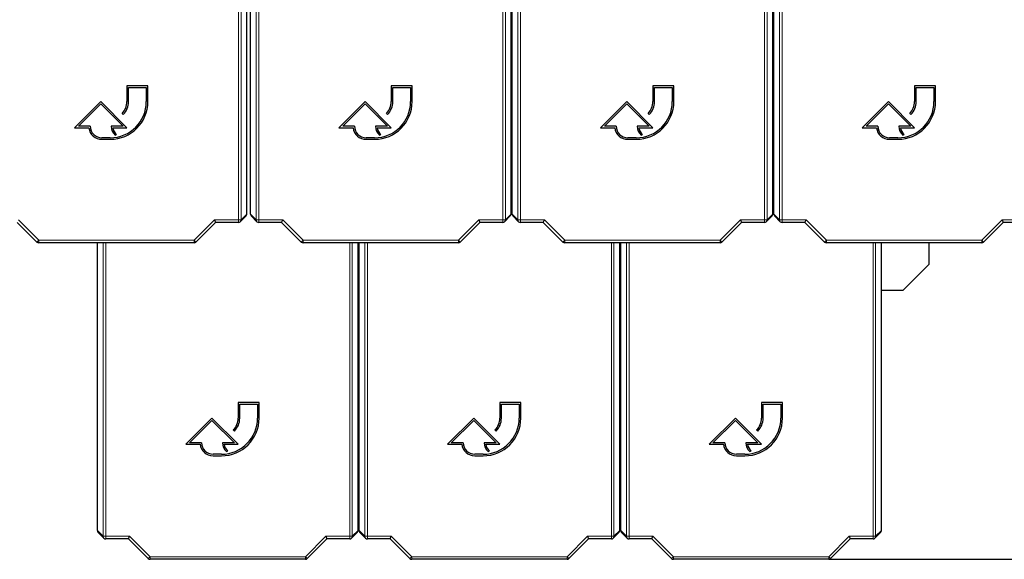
# Paper-space layout 'Blatt3' of a CAD drawing. Header units: millimetres. Extents: x 5 to 418, y 2 to 292.
# Tile 5 of 83: x 101 to 133, y 88 to 105. Entities that reach past the tile are written whole.
import ezdxf

# ---------------------------------------------------------------- set-up
doc = ezdxf.new("R2010")
doc.units = ezdxf.units.MM
doc.layers.add('SLD-0', color=7, linetype='Continuous')
doc.styles.add('SLDTEXTSTYLE0', font='TXT', dxfattribs={"width": 0.605})
doc.dimstyles.new('SLDDIMSTYLE2', dxfattribs={"dimtxt": 3.5, "dimasz": 3.302, "dimexe": 0, "dimexo": 0.0625, "dimgap": 0.875, "dimtad": 1, "dimdec": 1, "dimlfac": 6, "dimrnd": 1e-09, "dimzin": 12, "dimdsep": 46, "dimtxsty": 'SLDTEXTSTYLE0', "dimsah": 1, "dimcen": 0.09, "dimadec": 0, "dimazin": 3, "dimtfac": 1, "dimtofl": 0, "dimtmove": 0, "dimatfit": 3, "dimfxl": 1, "dimfrac": 2, "dimtolj": 1, "dimtzin": 12, "dimarcsym": 0})

# ---------------------------------------------------------------- blocks, each defined once
blk = doc.blocks.new('_D_20')
at = {"layer": 'SLD-0', "color": 7}
for p, q in [((134.355, 242.06), (152.186, 242.06)), ((151.186, 242.06), (151.186, 87.665)), ((127.161, 87.665), (152.186, 87.665))]:
    blk.add_line(p, q, dxfattribs=at)
for centre, start, end in [((148.5, 165.506), 63.4349, 116.5651), ((148.5, 164.218), 243.4349, 296.5651)]:
    blk.add_arc(centre, 6.006, start, end, dxfattribs=at)
for points in [[(151.186, 242.06), (150.678, 238.758), (151.694, 238.758)], [(151.186, 87.665), (151.694, 90.967), (150.678, 90.967)]]:
    blk.add_solid(points, dxfattribs=at)
at = {"layer": 'SLD-0', "color": 7, "insert": (146.674, 158.847), "char_height": 3.5, "attachment_point": 1, "rotation": 90, "style": 'SLDTEXTSTYLE0'}
blk.add_mtext('926,4', dxfattribs=at)

psp = doc.layouts.new('Blatt3')

# ---------------------------------------------------------------- linework, layer by layer
at = {"color": 7, "linetype": 'Continuous', "lineweight": 18}
for p, q in [((108.3646, 98.4813), (108.3646, 116.7034)), ((108.4479, 116.7034), (108.4479, 98.4813)), ((108.9283, 98.4813), (108.9283, 116.7034)), ((109.0116, 116.7034), (109.0116, 98.4813)), ((116.7812, 98.4813), (116.7812, 116.7034)), ((116.8646, 116.7034), (116.8646, 98.4813)), ((117.2616, 98.4813), (117.2616, 116.7034)), ((117.3449, 116.7034), (117.3449, 98.4813)), ((125.1146, 98.4813), (125.1146, 116.7034)), ((125.1979, 116.7034), (125.1979, 98.4813)), ((125.5949, 98.4813), (125.5949, 116.7034)), ((125.6782, 116.7034), (125.6782, 98.4813)), ((101.3566, 98.4813), (102.0066, 97.8312)), ((106.9528, 97.8312), (107.6029, 98.4813)), ((107.6029, 98.4813), (108.3646, 98.4813)), ((108.3646, 98.4813), (108.4479, 98.4813)), ((108.3646, 98.4813), (108.3646, 98.398)), ((108.4479, 98.4813), (108.6297, 98.6631)), ((108.7464, 98.6631), (108.9283, 98.4813)), ((108.9283, 98.4813), (109.0116, 98.4813)), ((109.0116, 98.4813), (109.7732, 98.4813)), ((109.0116, 98.398), (109.0116, 98.4813)), ((109.7732, 98.4813), (110.4233, 97.8312)), ((115.3695, 97.8312), (116.0196, 98.4813)), ((116.0196, 98.4813), (116.7812, 98.4813)), ((116.7812, 98.4813), (116.8646, 98.4813)), ((116.7812, 98.4813), (116.7812, 98.398)), ((116.8646, 98.4813), (117.0464, 98.6631)), ((117.0797, 98.6631), (117.2616, 98.4813)), ((117.2616, 98.4813), (117.3449, 98.4813)), ((117.3449, 98.4813), (118.1066, 98.4813)), ((117.3449, 98.398), (117.3449, 98.4813)), ((118.1066, 98.4813), (118.7566, 97.8312)), ((123.7028, 97.8312), (124.3529, 98.4813)), ((124.3529, 98.4813), (125.1146, 98.4813)), ((125.1146, 98.4813), (125.1146, 98.398)), ((125.1146, 98.4813), (125.1979, 98.4813)), ((125.1979, 98.4813), (125.3797, 98.6631)), ((125.4131, 98.6631), (125.5949, 98.4813)), ((125.5949, 98.4813), (125.6782, 98.4813)), ((125.6782, 98.4813), (126.4399, 98.4813)), ((125.6782, 98.398), (125.6782, 98.4813)), ((126.4399, 98.4813), (127.09, 97.8312)), ((132.0362, 97.8312), (132.6862, 98.4813)), ((132.6862, 98.4813), (133.4479, 98.4813)), ((101.9477, 97.7723), (102.0066, 97.8312)), ((102.0066, 97.8312), (106.9528, 97.8312)), ((102.0066, 97.7479), (102.0066, 97.8312)), ((107.0118, 97.7723), (106.9528, 97.8312)), ((106.9528, 97.7479), (106.9528, 97.8312)), ((110.3644, 97.7723), (110.4233, 97.8312)), ((110.4233, 97.8312), (115.3695, 97.8312)), ((110.4233, 97.7479), (110.4233, 97.8312)), ((115.3695, 97.7479), (115.3695, 97.8312)), ((115.4284, 97.7723), (115.3695, 97.8312)), ((118.6977, 97.7723), (118.7566, 97.8312)), ((118.7566, 97.8312), (123.7028, 97.8312)), ((118.7566, 97.7479), (118.7566, 97.8312)), ((123.7618, 97.7723), (123.7028, 97.8312)), ((123.7028, 97.7479), (123.7028, 97.8312)), ((127.0311, 97.7723), (127.09, 97.8312)), ((127.09, 97.8312), (132.0362, 97.8312)), ((127.09, 97.7479), (127.09, 97.8312)), ((132.0951, 97.7723), (132.0362, 97.8312)), ((132.0362, 97.7479), (132.0362, 97.8312)), ((104.0533, 88.398), (104.0533, 97.7479)), ((104.1366, 97.7479), (104.1366, 88.398)), ((111.9062, 88.398), (111.9062, 97.7479)), ((111.9896, 97.7479), (111.9896, 88.398)), ((112.3866, 88.398), (112.3866, 97.7479)), ((112.4699, 97.7479), (112.4699, 88.398)), ((120.2396, 88.398), (120.2396, 97.7479)), ((120.3229, 97.7479), (120.3229, 88.398)), ((120.7199, 88.398), (120.7199, 97.7479)), ((120.8032, 97.7479), (120.8032, 88.398)), ((128.5729, 88.398), (128.5729, 97.7479)), ((128.6562, 97.7479), (128.6562, 88.398)), ((103.8714, 88.5798), (104.0533, 88.398)), ((111.9896, 88.398), (112.1714, 88.5798)), ((112.2047, 88.5798), (112.3866, 88.398)), ((120.3229, 88.398), (120.5047, 88.5798)), ((120.5381, 88.5798), (120.7199, 88.398)), ((128.6562, 88.398), (128.8381, 88.5798)), ((104.0533, 88.398), (104.1366, 88.398)), ((104.1366, 88.398), (104.8982, 88.398)), ((104.1366, 88.3146), (104.1366, 88.398)), ((104.8982, 88.398), (105.5483, 87.7479)), ((110.4945, 87.7479), (111.1446, 88.398)), ((111.1446, 88.398), (111.9062, 88.398)), ((111.9062, 88.398), (111.9896, 88.398)), ((111.9062, 88.398), (111.9062, 88.3146)), ((112.3866, 88.398), (112.4699, 88.398)), ((112.4699, 88.398), (113.2316, 88.398)), ((112.4699, 88.3146), (112.4699, 88.398)), ((113.2316, 88.398), (113.8816, 87.7479)), ((118.8278, 87.7479), (119.4779, 88.398)), ((119.4779, 88.398), (120.2396, 88.398)), ((120.2396, 88.398), (120.3229, 88.398)), ((120.2396, 88.398), (120.2396, 88.3146)), ((120.7199, 88.398), (120.8032, 88.398)), ((120.8032, 88.398), (121.5649, 88.398)), ((120.8032, 88.3146), (120.8032, 88.398)), ((121.5649, 88.398), (122.215, 87.7479)), ((127.1612, 87.7479), (127.8112, 88.398)), ((127.8112, 88.398), (128.5729, 88.398)), ((128.5729, 88.398), (128.5729, 88.3146)), ((128.5729, 88.398), (128.6562, 88.398)), ((105.4894, 87.689), (105.5483, 87.7479)), ((105.5483, 87.7479), (110.4945, 87.7479)), ((105.5483, 87.6646), (105.5483, 87.7479)), ((110.4945, 87.6646), (110.4945, 87.7479)), ((110.5534, 87.689), (110.4945, 87.7479)), ((113.8227, 87.689), (113.8816, 87.7479)), ((113.8816, 87.7479), (118.8278, 87.7479)), ((113.8816, 87.6646), (113.8816, 87.7479)), ((118.8868, 87.689), (118.8278, 87.7479)), ((118.8278, 87.6646), (118.8278, 87.7479)), ((122.1561, 87.689), (122.215, 87.7479)), ((122.215, 87.7479), (127.1612, 87.7479)), ((122.215, 87.6646), (122.215, 87.7479)), ((127.1612, 87.6646), (127.1612, 87.7479)), ((127.2201, 87.689), (127.1612, 87.7479))]:
    psp.add_line(p, q, dxfattribs=at)
at = {"color": 7, "linetype": 'Continuous', "lineweight": 25}
for p, q in [((108.6297, 98.6631), (108.6297, 112.225)), ((108.7464, 98.6631), (108.7464, 112.225)), ((117.0464, 98.6631), (117.0464, 112.225)), ((117.0797, 98.6631), (117.0797, 112.225)), ((125.3797, 98.6631), (125.3797, 112.225)), ((125.4131, 98.6631), (125.4131, 112.225)), ((105.4797, 102.7464), (104.8131, 102.7464)), ((104.8131, 102.7464), (104.8131, 102.2464)), ((104.8631, 102.2464), (104.8631, 102.6964)), ((104.8631, 102.6964), (105.4297, 102.6964)), ((105.4297, 102.6964), (105.4297, 102.2464)), ((105.4797, 102.2464), (105.4797, 102.7464)), ((113.8964, 102.7464), (113.2297, 102.7464)), ((113.2297, 102.7464), (113.2297, 102.2464)), ((113.2797, 102.2464), (113.2797, 102.6964)), ((113.2797, 102.6964), (113.8464, 102.6964)), ((113.8464, 102.6964), (113.8464, 102.2464)), ((113.8964, 102.2464), (113.8964, 102.7464)), ((122.2297, 102.7464), (121.5631, 102.7464)), ((121.5631, 102.7464), (121.5631, 102.2464)), ((121.6131, 102.2464), (121.6131, 102.6964)), ((121.6131, 102.6964), (122.1797, 102.6964)), ((122.1797, 102.6964), (122.1797, 102.2464)), ((122.2297, 102.2464), (122.2297, 102.7464)), ((130.5631, 102.7464), (129.8964, 102.7464)), ((129.8964, 102.7464), (129.8964, 102.2464)), ((129.9464, 102.2464), (129.9464, 102.6964)), ((129.9464, 102.6964), (130.5131, 102.6964)), ((130.5131, 102.6964), (130.5131, 102.2464)), ((130.5631, 102.2464), (130.5631, 102.7464)), ((103.9797, 102.2464), (103.1464, 101.4131)), ((104.8131, 101.4131), (103.9797, 102.2464)), ((112.3964, 102.2464), (111.5631, 101.4131)), ((113.2297, 101.4131), (112.3964, 102.2464)), ((120.7297, 102.2464), (119.8964, 101.4131)), ((121.5631, 101.4131), (120.7297, 102.2464)), ((129.0631, 102.2464), (128.2297, 101.4131)), ((129.8964, 101.4131), (129.0631, 102.2464)), ((103.2671, 101.4631), (103.9797, 102.1757)), ((103.9797, 102.1757), (104.6924, 101.4631)), ((111.6838, 101.4631), (112.3964, 102.1757)), ((112.3964, 102.1757), (113.109, 101.4631)), ((120.0171, 101.4631), (120.7297, 102.1757)), ((120.7297, 102.1757), (121.4424, 101.4631)), ((128.3504, 101.4631), (129.0631, 102.1757)), ((129.0631, 102.1757), (129.7757, 101.4631)), ((104.6569, 101.8693), (104.6922, 101.834)), ((113.0735, 101.8693), (113.1089, 101.834)), ((121.4069, 101.8693), (121.4422, 101.834)), ((129.7402, 101.8693), (129.7756, 101.834)), ((103.1464, 101.4131), (103.5994, 101.4131)), ((103.6464, 101.4631), (103.2671, 101.4631)), ((104.6924, 101.4631), (104.3131, 101.4631)), ((104.3628, 101.4131), (104.8131, 101.4131)), ((111.5631, 101.4131), (112.0161, 101.4131)), ((112.0631, 101.4631), (111.6838, 101.4631)), ((113.109, 101.4631), (112.7297, 101.4631)), ((112.7795, 101.4131), (113.2297, 101.4131)), ((119.8964, 101.4131), (120.3494, 101.4131)), ((120.3964, 101.4631), (120.0171, 101.4631)), ((121.4424, 101.4631), (121.0631, 101.4631)), ((121.1128, 101.4131), (121.5631, 101.4131)), ((128.2297, 101.4131), (128.6828, 101.4131)), ((128.7297, 101.4631), (128.3504, 101.4631)), ((129.7757, 101.4631), (129.3964, 101.4631)), ((129.4461, 101.4131), (129.8964, 101.4131)), ((104.2797, 101.0964), (104.0131, 101.0964)), ((104.0131, 101.0464), (104.2797, 101.0464)), ((104.4395, 101.1804), (104.4843, 101.2027)), ((112.6964, 101.0964), (112.4297, 101.0964)), ((112.4297, 101.0464), (112.6964, 101.0464)), ((112.8562, 101.1804), (112.9009, 101.2027)), ((121.0297, 101.0964), (120.7631, 101.0964)), ((120.7631, 101.0464), (121.0297, 101.0464)), ((121.1895, 101.1804), (121.2343, 101.2027)), ((129.3631, 101.0964), (129.0964, 101.0964)), ((129.0964, 101.0464), (129.3631, 101.0464)), ((129.5229, 101.1804), (129.5676, 101.2027)), ((107.6029, 98.4813), (107.6374, 98.398)), ((108.4235, 98.4224), (108.6053, 98.6042)), ((108.7708, 98.6042), (108.9526, 98.4224)), ((109.7387, 98.398), (109.7732, 98.4813)), ((116.0196, 98.4813), (116.0541, 98.398)), ((116.8402, 98.4224), (117.022, 98.6042)), ((117.1042, 98.6042), (117.286, 98.4224)), ((118.0721, 98.398), (118.1066, 98.4813)), ((124.3529, 98.4813), (124.3874, 98.398)), ((125.1735, 98.4224), (125.3553, 98.6042)), ((125.4375, 98.6042), (125.6193, 98.4224)), ((126.4054, 98.398), (126.4399, 98.4813)), ((132.6862, 98.4813), (132.7207, 98.398)), ((101.9477, 97.7723), (101.3221, 98.398)), ((107.6374, 98.398), (107.0118, 97.7723)), ((108.3646, 98.398), (107.6374, 98.398)), ((109.7387, 98.398), (109.0116, 98.398)), ((110.3644, 97.7723), (109.7387, 98.398)), ((116.0541, 98.398), (115.4284, 97.7723)), ((116.7812, 98.398), (116.0541, 98.398)), ((118.0721, 98.398), (117.3449, 98.398)), ((118.6977, 97.7723), (118.0721, 98.398)), ((124.3874, 98.398), (123.7618, 97.7723)), ((125.1146, 98.398), (124.3874, 98.398)), ((126.4054, 98.398), (125.6782, 98.398)), ((127.0311, 97.7723), (126.4054, 98.398)), ((132.7207, 98.398), (132.0951, 97.7723)), ((133.4479, 98.398), (132.7207, 98.398)), ((106.9528, 97.7479), (102.0066, 97.7479)), ((103.8714, 88.5798), (103.8714, 97.7479)), ((115.3695, 97.7479), (110.4233, 97.7479)), ((112.1714, 88.5798), (112.1714, 97.7479)), ((112.2047, 88.5798), (112.2047, 97.7479)), ((123.7028, 97.7479), (118.7566, 97.7479)), ((120.5047, 88.5798), (120.5047, 97.7479)), ((120.5381, 88.5798), (120.5381, 97.7479)), ((132.0362, 97.7479), (127.09, 97.7479)), ((128.8381, 88.5798), (128.8381, 97.7479)), ((130.3547, 97.7479), (130.3547, 97.0601)), ((129.5214, 96.2268), (130.3547, 97.0601)), ((112.2047, 96.4101), (112.1714, 96.4101)), ((129.5214, 96.2268), (128.8381, 96.2268)), ((109.0214, 92.6631), (108.3547, 92.6631)), ((108.3547, 92.6631), (108.3547, 92.1631)), ((108.4047, 92.1631), (108.4047, 92.6131)), ((108.4047, 92.6131), (108.9714, 92.6131)), ((108.9714, 92.6131), (108.9714, 92.1631)), ((109.0214, 92.1631), (109.0214, 92.6631)), ((117.3547, 92.6631), (116.6881, 92.6631)), ((116.6881, 92.6631), (116.6881, 92.1631)), ((116.7381, 92.1631), (116.7381, 92.6131)), ((116.7381, 92.6131), (117.3047, 92.6131)), ((117.3047, 92.6131), (117.3047, 92.1631)), ((117.3547, 92.1631), (117.3547, 92.6631)), ((125.6881, 92.6631), (125.0214, 92.6631)), ((125.0214, 92.6631), (125.0214, 92.1631)), ((125.0714, 92.1631), (125.0714, 92.6131)), ((125.0714, 92.6131), (125.6381, 92.6131)), ((125.6381, 92.6131), (125.6381, 92.1631)), ((125.6881, 92.1631), (125.6881, 92.6631)), ((107.5214, 92.1631), (106.6881, 91.3298)), ((106.8088, 91.3798), (107.5214, 92.0924)), ((108.3547, 91.3298), (107.5214, 92.1631)), ((107.5214, 92.0924), (108.234, 91.3798)), ((115.8547, 92.1631), (115.0214, 91.3298)), ((115.1421, 91.3798), (115.8547, 92.0924)), ((116.6881, 91.3298), (115.8547, 92.1631)), ((115.8547, 92.0924), (116.5674, 91.3798)), ((124.1881, 92.1631), (123.3547, 91.3298)), ((123.4754, 91.3798), (124.1881, 92.0924)), ((125.0214, 91.3298), (124.1881, 92.1631)), ((124.1881, 92.0924), (124.9007, 91.3798)), ((108.1985, 91.786), (108.2339, 91.7506)), ((116.5319, 91.786), (116.5672, 91.7506)), ((124.8652, 91.786), (124.9006, 91.7506)), ((106.6881, 91.3298), (107.1411, 91.3298)), ((107.1881, 91.3798), (106.8088, 91.3798)), ((108.234, 91.3798), (107.8547, 91.3798)), ((107.9045, 91.3298), (108.3547, 91.3298)), ((115.0214, 91.3298), (115.4744, 91.3298)), ((115.5214, 91.3798), (115.1421, 91.3798)), ((116.5674, 91.3798), (116.1881, 91.3798)), ((116.2378, 91.3298), (116.6881, 91.3298)), ((123.3547, 91.3298), (123.8078, 91.3298)), ((123.8547, 91.3798), (123.4754, 91.3798)), ((124.9007, 91.3798), (124.5214, 91.3798)), ((124.5711, 91.3298), (125.0214, 91.3298)), ((107.8214, 91.0131), (107.5547, 91.0131)), ((107.5547, 90.9631), (107.8214, 90.9631)), ((107.9812, 91.097), (108.0259, 91.1194)), ((116.1547, 91.0131), (115.8881, 91.0131)), ((115.8881, 90.9631), (116.1547, 90.9631)), ((116.3145, 91.097), (116.3593, 91.1194)), ((124.4881, 91.0131), (124.2214, 91.0131)), ((124.2214, 90.9631), (124.4881, 90.9631)), ((124.6479, 91.097), (124.6926, 91.1194)), ((103.8958, 88.5209), (104.0776, 88.339)), ((111.9652, 88.339), (112.147, 88.5209)), ((112.2292, 88.5209), (112.411, 88.339)), ((120.2985, 88.339), (120.4803, 88.5209)), ((120.5625, 88.5209), (120.7443, 88.339)), ((128.6318, 88.339), (128.8137, 88.5209)), ((104.8637, 88.3146), (104.1366, 88.3146)), ((104.8637, 88.3146), (104.8982, 88.398)), ((105.4894, 87.689), (104.8637, 88.3146)), ((111.1791, 88.3146), (110.5534, 87.689)), ((111.1446, 88.398), (111.1791, 88.3146)), ((111.9062, 88.3146), (111.1791, 88.3146)), ((113.1971, 88.3146), (112.4699, 88.3146)), ((113.1971, 88.3146), (113.2316, 88.398)), ((113.8227, 87.689), (113.1971, 88.3146)), ((119.5124, 88.3146), (118.8868, 87.689)), ((119.4779, 88.398), (119.5124, 88.3146)), ((120.2396, 88.3146), (119.5124, 88.3146)), ((121.5304, 88.3146), (120.8032, 88.3146)), ((121.5304, 88.3146), (121.5649, 88.398)), ((122.1561, 87.689), (121.5304, 88.3146)), ((127.8457, 88.3146), (127.2201, 87.689)), ((127.8112, 88.398), (127.8457, 88.3146)), ((128.5729, 88.3146), (127.8457, 88.3146)), ((110.4945, 87.6646), (105.5483, 87.6646)), ((118.8278, 87.6646), (113.8816, 87.6646)), ((127.1612, 87.6646), (122.215, 87.6646))]:
    psp.add_line(p, q, dxfattribs=at)
for centre, radius, start, end in [((104.2797, 102.2464), 1.2, 270, 0), ((104.2797, 102.2464), 1.15, 270, 0), ((104.2797, 102.2464), 0.5333, 315, 0), ((104.2797, 102.2464), 0.5833, 315, 0), ((112.6964, 102.2464), 1.2, 270, 0), ((112.6964, 102.2464), 1.15, 270, 0), ((112.6964, 102.2464), 0.5333, 315, 0), ((112.6964, 102.2464), 0.5833, 315, 0), ((121.0297, 102.2464), 1.2, 270, 0), ((121.0297, 102.2464), 1.15, 270, 0), ((121.0297, 102.2464), 0.5333, 315, 0), ((121.0297, 102.2464), 0.5833, 315, 0), ((129.3631, 102.2464), 1.2, 270, 0), ((129.3631, 102.2464), 1.15, 270, 0), ((129.3631, 102.2464), 0.5333, 315, 0), ((129.3631, 102.2464), 0.5833, 315, 0), ((104.0131, 101.4631), 0.4167, 186.8921, 270), ((104.0131, 101.4631), 0.3667, 180, 270), ((104.6924, 101.4631), 0.3793, 180, 228.19891), ((104.6924, 101.4631), 0.3333, 188.62693, 231.37356), ((112.4297, 101.4631), 0.4167, 186.8921, 270), ((112.4297, 101.4631), 0.3667, 180, 270), ((113.109, 101.4631), 0.3793, 180, 228.19891), ((113.109, 101.4631), 0.3333, 188.62693, 231.37356), ((120.7631, 101.4631), 0.4167, 186.8921, 270), ((120.7631, 101.4631), 0.3667, 180, 270), ((121.4424, 101.4631), 0.3793, 180, 228.19891), ((121.4424, 101.4631), 0.3333, 188.62693, 231.37356), ((129.0964, 101.4631), 0.4167, 186.8921, 270), ((129.0964, 101.4631), 0.3667, 180, 270), ((129.7757, 101.4631), 0.3793, 180, 228.19891), ((129.7757, 101.4631), 0.3333, 188.62693, 231.37356), ((108.3646, 98.4813), 0.0833, 270, 315), ((109.0116, 98.4813), 0.0833, 225, 270), ((116.7812, 98.4813), 0.0833, 270, 315), ((117.3449, 98.4813), 0.0833, 225, 270), ((125.1146, 98.4813), 0.0833, 270, 315), ((125.6782, 98.4813), 0.0833, 225, 270), ((102.0066, 97.8312), 0.0833, 225, 270), ((106.9528, 97.8312), 0.0833, 270, 315), ((110.4233, 97.8312), 0.0833, 225, 270), ((115.3695, 97.8312), 0.0833, 270, 315), ((118.7566, 97.8312), 0.0833, 225, 270), ((123.7028, 97.8312), 0.0833, 270, 315), ((127.09, 97.8312), 0.0833, 225, 270), ((132.0362, 97.8312), 0.0833, 270, 315), ((107.8214, 92.1631), 1.2, 270, 0), ((107.8214, 92.1631), 1.15, 270, 0), ((107.8214, 92.1631), 0.5333, 315, 0), ((107.8214, 92.1631), 0.5833, 315, 0), ((116.1547, 92.1631), 1.2, 270, 0), ((116.1547, 92.1631), 1.15, 270, 0), ((116.1547, 92.1631), 0.5333, 315, 0), ((116.1547, 92.1631), 0.5833, 315, 0), ((124.4881, 92.1631), 1.2, 270, 0), ((124.4881, 92.1631), 1.15, 270, 0), ((124.4881, 92.1631), 0.5333, 315, 0), ((124.4881, 92.1631), 0.5833, 315, 0), ((107.5547, 91.3798), 0.4167, 186.8921, 270), ((107.5547, 91.3798), 0.3667, 180, 270), ((108.234, 91.3798), 0.3793, 180, 228.19891), ((108.234, 91.3798), 0.3333, 188.62693, 231.37356), ((115.8881, 91.3798), 0.4167, 186.8921, 270), ((115.8881, 91.3798), 0.3667, 180, 270), ((116.5674, 91.3798), 0.3793, 180, 228.19891), ((116.5674, 91.3798), 0.3333, 188.62693, 231.37356), ((124.2214, 91.3798), 0.4167, 186.8921, 270), ((124.2214, 91.3798), 0.3667, 180, 270), ((124.9007, 91.3798), 0.3793, 180, 228.19891), ((124.9007, 91.3798), 0.3333, 188.62693, 231.37356), ((104.1366, 88.398), 0.0833, 225, 270), ((111.9062, 88.398), 0.0833, 270, 315), ((112.4699, 88.398), 0.0833, 225, 270), ((120.2396, 88.398), 0.0833, 270, 315), ((120.8032, 88.398), 0.0833, 225, 270), ((128.5729, 88.398), 0.0833, 270, 315), ((105.5483, 87.7479), 0.0833, 225, 270), ((110.4945, 87.7479), 0.0833, 270, 315), ((113.8816, 87.7479), 0.0833, 225, 270), ((118.8278, 87.7479), 0.0833, 270, 315), ((122.215, 87.7479), 0.0833, 225, 270), ((127.1612, 87.7479), 0.0833, 270, 315)]:
    psp.add_arc(centre, radius, start, end, dxfattribs=at)
at = {"color": 7, "linetype": 'Continuous', "lineweight": 18}
for centre, start, end in [((108.3646, 98.4813), 315.00151, 0.01956), ((109.0116, 98.4813), 179.98044, 224.99849), ((116.7813, 98.4813), 315.00151, 0.01956), ((117.3449, 98.4813), 179.98044, 224.99849), ((125.1146, 98.4813), 315.00151, 0.01956), ((125.6782, 98.4813), 179.98044, 224.99849), ((104.1366, 88.3979), 179.98044, 224.99849), ((111.9063, 88.3979), 315.00151, 0.01956), ((112.4699, 88.3979), 179.98044, 224.99849), ((120.2396, 88.3979), 315.00151, 0.01956), ((120.8032, 88.3979), 179.98044, 224.99849), ((128.5729, 88.3979), 315.00151, 0.01956)]:
    psp.add_arc(centre, 0.0833, start, end, dxfattribs=at)
at = {"color": 7, "linetype": 'Continuous', "lineweight": 25}
for centre, major_axis, start_param, end_param in [((108.5464, 98.6631), (-0.0589, -0.0589), 1.5707963, 2.3563468), ((108.8298, 98.6631), (0.0589, -0.0589), 3.9268385, 4.712389), ((116.9631, 98.6631), (-0.0589, -0.0589), 1.5707963, 2.3563468), ((117.1631, 98.6631), (0.0589, -0.0589), 3.9268385, 4.712389), ((125.2964, 98.6631), (-0.0589, -0.0589), 1.5707963, 2.3563468), ((125.4964, 98.6631), (0.0589, -0.0589), 3.9268385, 4.712389), ((103.9548, 88.5798), (0.0589, -0.0589), 3.9268385, 4.712389), ((112.0881, 88.5798), (-0.0589, -0.0589), 1.5707963, 2.3563468), ((112.2881, 88.5798), (0.0589, -0.0589), 3.9268385, 4.712389), ((120.4214, 88.5798), (-0.0589, -0.0589), 1.5707963, 2.3563468), ((120.6214, 88.5798), (0.0589, -0.0589), 3.9268385, 4.712389), ((128.7547, 88.5798), (-0.0589, -0.0589), 1.5707963, 2.3563468)]:
    psp.add_ellipse(centre, major_axis=major_axis, ratio=0.9996955, start_param=start_param, end_param=end_param, dxfattribs=at)

# ---------------------------------------------------------------- dimensions: what is measured, and where the dimension line sits
at = {"layer": 'SLD-0', "color": 7}
dim = psp.add_linear_dim(base=(151.1861, 87.6646), p1=(134.3547, 242.0601), p2=(127.1612, 87.6646), angle=90, text='(<>)', dimstyle='SLDDIMSTYLE2', dxfattribs=at)
dim.commit()
dim.dimension.update_dxf_attribs({"geometry": '_D_20', "text_midpoint": (151.1861, 164.8624), "dimtype": 160})

doc.saveas('drawing.dxf')
